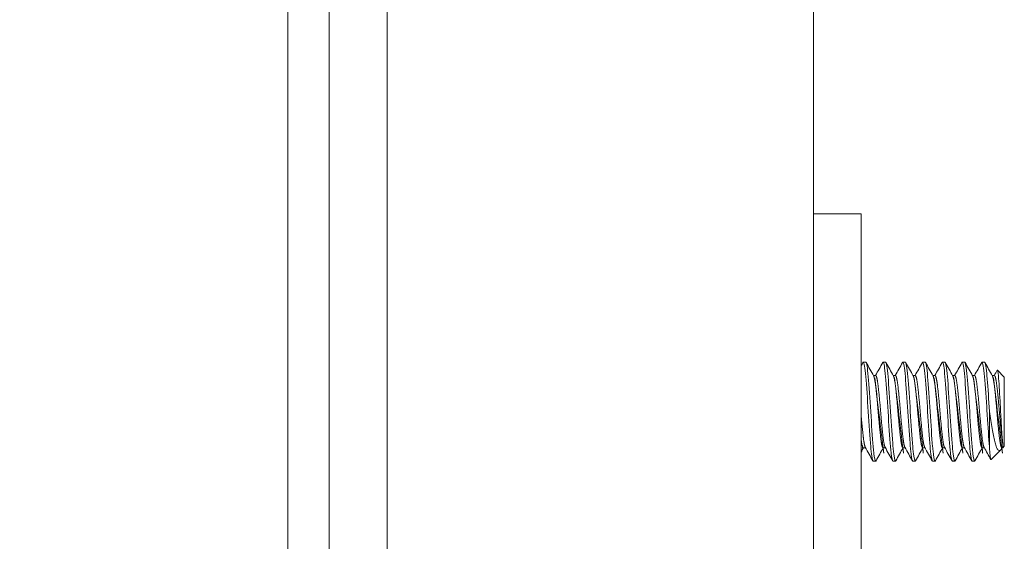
# Model space of a CAD drawing. Header units: inches. Extents: x 23 to 461, y 9 to 290.
# Tile 20 of 57: x 253.18 to 255.66, y 137.73 to 139.04. Entities that reach past the tile are written whole.
import ezdxf

# ---------------------------------------------------------------- set-up
doc = ezdxf.new("R2010")
doc.units = ezdxf.units.IN
doc.header["$LTSCALE"] = 28
doc.header["$MEASUREMENT"] = 0
doc.layers.get('0').update_dxf_attribs({"lineweight": 0})
for name, color, linetype, lineweight in [('Dimension (ANSI)', 7, 'Continuous', 5), ('Hatch (ANSI)', 7, 'Continuous', 5), ('Visible (ANSI)', 7, 'Continuous', 5)]:
    doc.layers.add(name, color=color, linetype=linetype, lineweight=lineweight)
doc.styles.add('ROMANS', font='tahoma.ttf')
doc.dimstyles.new('Default (ANSI)', dxfattribs={"dimscale": 28, "dimtxt": 0.0700000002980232, "dimasz": 0.0700000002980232, "dimexe": 0.125, "dimexo": 0.0625, "dimgap": 0.031496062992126, "dimtad": 0, "dimtih": 1, "dimtoh": 1, "dimrnd": 1e-08, "dimzin": 0, "dimdsep": 46, "dimtxsty": 'ROMANS', "dimblk": 'Filled-1', "dimcen": 0.09, "dimdle": 0.3937007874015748, "dimclrd": 256, "dimclre": 256, "dimclrt": 256, "dimadec": 0, "dimazin": 0, "dimtfac": 0.9285714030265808, "dimtofl": 0, "dimtmove": 0, "dimatfit": 3, "dimfxl": 1, "dimtolj": 1, "dimtzin": 0, "dimlwd": -1, "dimlwe": -1, "dimarcsym": 0})

# ---------------------------------------------------------------- blocks, each defined once
blk = doc.blocks.new('Filled-1')
at = {"color": 0}
for p, q in [((0, 0), (-0.9999999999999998, 0.1785714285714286)), ((-0.9999999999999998, 0.1785714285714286), (-0.9999999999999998, -0.1785714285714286)), ((-0.9999999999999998, 0), (0, 0)), ((-0.9999999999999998, -0.1785714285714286), (0, 0))]:
    blk.add_line(p, q, dxfattribs=at)
at = {"color": 0, "flags": 128}
blk.add_lwpolyline([(-0.9999999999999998, -0.1785714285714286), (0, 0), (-0.9999999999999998, 0.1785714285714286), (-0.9999999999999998, -0.1785714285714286)], dxfattribs=at)
at = {"color": 0}
blk.add_solid([(-0.9999999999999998, -0.1785714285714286), (0, 0), (-0.9999999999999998, 0.1785714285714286), (-0.9999999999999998, -0.1785714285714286)], dxfattribs=at)
blk = doc.blocks.new('*D17')
at = {"layer": 'Defpoints', "color": 0, "transparency": 16777216}
for p in [(240.5276560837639, 213.8043099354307), (254.3859238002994, 213.8043099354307), (254.3859238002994, 134.4293099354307)]:
    blk.add_point(p, dxfattribs=at)
at = {"layer": 'Dimension (ANSI)', "transparency": 16777216}
for p, q in [((252.6359238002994, 213.8043099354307), (237.0276560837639, 213.8043099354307)), ((240.5276560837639, 211.8443099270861), (240.5276560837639, 179.3302689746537)), ((240.5276560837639, 136.3893099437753), (240.5276560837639, 168.9033508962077)), ((252.6359238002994, 134.4293099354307), (237.0276560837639, 134.4293099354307))]:
    blk.add_line(p, q, dxfattribs=at)
at = {"layer": 'Dimension (ANSI)', "transparency": 16777216, "xscale": 1.96000000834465, "yscale": 1.96000000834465, "zscale": 1.96000000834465}
for p, rotation in [((240.5276560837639, 213.8043099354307), 90), ((240.5276560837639, 134.4293099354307), 270)]:
    blk.add_blockref('Filled-1', p, dxfattribs=dict(at, rotation=rotation))
at = {"layer": 'Dimension (ANSI)', "transparency": 16777216, "insert": (240.5276560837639, 174.1168099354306), "char_height": 1.96000000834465, "attachment_point": 5, "style": 'ROMANS'}
blk.add_mtext('\\A1;\\fTahoma|b0|i0;\\H1.9600;(79.38)\\P\\fTahoma|b0|i0;\\H1.9600;TUB\\P\\fTahoma|b0|i0;\\H1.9600;OPENING', dxfattribs=at)

msp = doc.modelspace()

# ---------------------------------------------------------------- hatches: boundary and pattern name
at = {"layer": 'Hatch (ANSI)'}
h = msp.add_hatch(dxfattribs=at)
h.set_pattern_fill('ANSI31', color=256, scale=28, angle=75.00017538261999, style=0)
h.set_pattern_definition([(120.00017538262, (0, 0), (-3.031083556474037, -1.750009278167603), [])])
edge = h.paths.add_edge_path()
edge.add_ellipse((254.2070488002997, 214.4503099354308), major_axis=(-0.2500000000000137, 3e-15), ratio=1, start_angle=289.2330825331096, end_angle=359.9999999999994)
edge.add_line((253.9570488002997, 214.4503099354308), (253.9570488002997, 213.9299440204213))
edge.add_line((253.9570488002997, 213.9299440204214), (253.9570488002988, 134.2941940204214))
edge.add_line((253.9570488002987, 134.2941940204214), (253.9570488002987, 133.7833099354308))
edge.add_ellipse((254.2070488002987, 133.7833099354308), major_axis=(-0.0705989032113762, -0.2398245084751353), ratio=1, start_angle=286.4032345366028, end_angle=360.0000000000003)
edge.add_ellipse((254.2070488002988, 133.7833099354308), major_axis=(3.800000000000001e-15, -0.2499999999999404), ratio=1, start_angle=343.5967654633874, end_angle=359.9999999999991)
edge.add_line((254.2070488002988, 133.5333099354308), (254.7280488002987, 133.5333099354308))
edge.add_line((254.7280488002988, 133.5333099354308), (254.7280488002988, 133.4293099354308))
edge.add_line((254.7280488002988, 133.4293099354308), (254.2070488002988, 133.4293099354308))
edge.add_ellipse((254.2070488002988, 133.7833099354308), major_axis=(-0.3540000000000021, -6.999999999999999e-15), ratio=1, start_angle=0, end_angle=89.9999999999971, ccw=False)
edge.add_line((253.8530488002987, 133.7833099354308), (253.8530488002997, 214.4503099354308))
edge.add_ellipse((254.2070488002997, 214.4503099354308), major_axis=(8.7e-15, 0.3540000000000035), ratio=1, start_angle=0, end_angle=90.00000000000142, ccw=False)
edge.add_line((254.2070488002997, 214.8043099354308), (254.7280488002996, 214.8043099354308))
edge.add_line((254.7280488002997, 214.8043099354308), (254.7280488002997, 214.7003099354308))
edge.add_line((254.7280488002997, 214.7003099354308), (254.2070488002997, 214.7003099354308))
edge.add_ellipse((254.2070488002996, 214.450309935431), major_axis=(-0.0823529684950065, 0.2360465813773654), ratio=1, start_angle=340.7669174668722, end_angle=359.9999999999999)
h = msp.add_hatch(dxfattribs=at)
h.set_pattern_fill('ANSI31', color=256, scale=28, angle=-14.99997778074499, style=0)
h.set_pattern_definition([(30.000022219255, (0, 0), (-1.750001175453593, 3.031088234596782), [])])
edge = h.paths.add_edge_path()
edge.add_ellipse((253.9241214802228, 214.2580690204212), major_axis=(0.1795939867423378, -0.4374999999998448), ratio=1, start_angle=2.65e-14, end_angle=14.67368222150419)
edge.add_ellipse((253.9241214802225, 214.2580690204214), major_axis=(0.2845610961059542, -0.3777369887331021), ratio=1, start_angle=-1.018e-13, end_angle=12.62550180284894)
edge.add_ellipse((253.9241214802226, 214.2580690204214), major_axis=(0.3602451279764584, -0.3064044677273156), ratio=1, start_angle=-1.018e-13, end_angle=105.2881437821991)
edge.add_ellipse((253.9241214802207, 214.258069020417), major_axis=(0.2005743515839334, 0.4282874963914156), ratio=1, start_angle=4.071e-13, end_angle=2.776319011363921)
edge.add_ellipse((254.0711647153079, 214.5861940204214), major_axis=(0.0325507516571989, 0.1093749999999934), ratio=1, start_angle=0, end_angle=106.5733669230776)
edge.add_line((253.9570488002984, 214.5861940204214), (253.9570488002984, 214.4503099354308))
edge.add_line((253.9570488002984, 214.4503099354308), (253.9570488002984, 213.9299440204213))
edge.add_ellipse((254.0711647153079, 213.9299440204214), major_axis=(-0.1141159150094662, -2.1e-15), ratio=1, start_angle=1.7302e-12, end_angle=106.5733669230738)
edge = h.paths.add_edge_path()
edge.add_ellipse((253.9241214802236, 133.9660690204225), major_axis=(0.1795939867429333, -0.4375000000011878), ratio=1, start_angle=7.940000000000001e-14, end_angle=4.3592039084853)
edge.add_ellipse((253.9241214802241, 133.9660690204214), major_axis=(0.2123284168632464, -0.4225835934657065), ratio=1, start_angle=0, end_angle=104.4866466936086)
edge.add_ellipse((253.9241214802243, 133.9660690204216), major_axis=(0.3560330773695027, 0.3112887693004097), ratio=1, start_angle=0, end_angle=12.62713744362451)
edge.add_ellipse((253.924121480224, 133.9660690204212), major_axis=(0.2793724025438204, 0.3815905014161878), ratio=1, start_angle=2.542e-13, end_angle=13.89065877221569)
edge.add_ellipse((254.0711647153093, 134.2941940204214), major_axis=(0.03255075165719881, 0.109374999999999), ratio=1, start_angle=1.229e-12, end_angle=106.573366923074)
edge.add_line((253.9570488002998, 134.2941940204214), (253.9570488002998, 133.7833099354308))
edge.add_line((253.9570488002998, 133.7833099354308), (253.9570488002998, 133.6379440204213))
edge.add_ellipse((254.0711647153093, 133.6379440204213), major_axis=(-0.1141159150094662, -2.1e-15), ratio=1, start_angle=1.7475e-12, end_angle=106.5733669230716)

# ---------------------------------------------------------------- linework, layer by layer
at = {"layer": 'Visible (ANSI)'}
for p, q in [((253.8530488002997, 214.4503099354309), (253.8530488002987, 133.7833099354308)), ((253.9570488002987, 133.7833099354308), (253.9570488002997, 214.4503099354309)), ((255.1812988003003, 213.8043099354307), (255.1812988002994, 134.4293099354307)), ((254.1037154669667, 136.6583099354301), (254.1037154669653, 213.758069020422)), ((255.3012988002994, 138.5543099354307), (255.1812988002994, 138.5543099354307)), ((255.3012988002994, 138.5543099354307), (255.3012988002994, 138.4918099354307)), ((255.3012988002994, 138.4918099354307), (255.3012988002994, 136.6168099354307)), ((255.3131662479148, 138.1793099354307), (255.3069162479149, 138.1793099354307)), ((255.3631662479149, 138.1793099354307), (255.3569162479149, 138.1793099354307)), ((255.4131662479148, 138.1793099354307), (255.4069162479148, 138.1793099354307)), ((255.4631662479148, 138.1793099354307), (255.4569162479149, 138.1793099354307)), ((255.5131662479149, 138.1793099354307), (255.5069162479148, 138.1793099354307)), ((255.5631662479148, 138.1793099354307), (255.5569162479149, 138.1793099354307)), ((255.6131662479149, 138.1793099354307), (255.6069162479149, 138.1793099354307)), ((255.6631662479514, 138.1418099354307), (255.6457716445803, 138.1592045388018)), ((255.3325052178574, 138.1454840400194), (255.3381662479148, 138.1454840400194)), ((255.3825052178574, 138.1454840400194), (255.3881662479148, 138.1454840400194)), ((255.4325052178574, 138.1454840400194), (255.4381662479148, 138.1454840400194)), ((255.4825052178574, 138.1454840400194), (255.4881662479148, 138.1454840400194)), ((255.5325052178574, 138.1454840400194), (255.5381662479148, 138.1454840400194)), ((255.5825052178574, 138.1454840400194), (255.5881662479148, 138.1454840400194)), ((255.6325052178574, 138.1454840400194), (255.6381662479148, 138.1454840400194)), ((255.6631662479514, 137.9668099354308), (255.6631662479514, 138.1418099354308)), ((255.6256662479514, 138.0543099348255), (255.6256662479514, 137.9659215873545)), ((255.3069162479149, 137.9631358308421), (255.3125772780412, 137.9631358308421)), ((255.3569162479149, 137.9631358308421), (255.3625772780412, 137.9631358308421)), ((255.4069162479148, 137.9631358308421), (255.4125772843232, 137.9631358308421)), ((255.4569162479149, 137.9631358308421), (255.4625772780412, 137.9631358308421)), ((255.5069162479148, 137.9631358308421), (255.5125772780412, 137.9631358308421)), ((255.5569162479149, 137.9631358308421), (255.5625772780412, 137.9631358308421)), ((255.6069162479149, 137.9631358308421), (255.6125772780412, 137.9631358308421)), ((255.6537125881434, 137.9573562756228), (255.6296873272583, 137.9333310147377)), ((255.6575053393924, 137.9631357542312), (255.6563290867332, 137.9610385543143)), ((255.6569162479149, 137.9631358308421), (255.6594921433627, 137.9631358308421)), ((255.6594921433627, 137.9631358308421), (255.6594921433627, 137.9726128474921)), ((255.6631662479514, 137.9668099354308), (255.6594921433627, 137.9631358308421)), ((255.3381662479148, 137.9293099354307), (255.3319162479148, 137.9293099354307)), ((255.3881662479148, 137.9293099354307), (255.3819162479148, 137.9293099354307)), ((255.4381662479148, 137.9293099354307), (255.4319162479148, 137.9293099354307)), ((255.4881662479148, 137.9293099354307), (255.4819162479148, 137.9293099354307)), ((255.5381662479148, 137.9293099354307), (255.5319162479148, 137.9293099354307)), ((255.5881662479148, 137.9293099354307), (255.5819162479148, 137.9293099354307))]:
    msp.add_line(p, q, dxfattribs=at)
for points in [[(255.3012988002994, 138.1700077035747), (255.3028822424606, 138.1728433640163), (255.3044650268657, 138.1756793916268), (255.3060472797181, 138.1785157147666)], [(255.3069162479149, 138.1793099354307), (255.3066354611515, 138.1793099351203), (255.3063444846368, 138.1790165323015), (255.3060463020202, 138.1784443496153)], [(255.3140352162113, 138.178515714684), (255.3203865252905, 138.1671304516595), (255.3267452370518, 138.1557493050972), (255.3331247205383, 138.1443798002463)], [(255.3375772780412, 138.1454840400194), (255.3437488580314, 138.156486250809), (255.3499015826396, 138.1674990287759), (255.3560472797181, 138.1785157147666)], [(255.3569162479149, 138.1793099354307), (255.3566354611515, 138.1793099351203), (255.3563444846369, 138.1790165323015), (255.3560463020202, 138.1784443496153)], [(255.3640352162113, 138.178515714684), (255.3703865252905, 138.1671304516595), (255.3767452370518, 138.1557493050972), (255.3831247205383, 138.1443798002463)], [(255.3875772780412, 138.1454840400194), (255.3937488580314, 138.156486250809), (255.3999015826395, 138.1674990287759), (255.4060472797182, 138.1785157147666)], [(255.4069162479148, 138.1793099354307), (255.4066354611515, 138.1793099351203), (255.4063444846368, 138.1790165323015), (255.4060463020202, 138.1784443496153)], [(255.4140352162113, 138.178515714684), (255.4203865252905, 138.1671304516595), (255.4267452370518, 138.1557493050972), (255.4331247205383, 138.1443798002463)], [(255.4375772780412, 138.1454840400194), (255.4437488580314, 138.156486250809), (255.4499015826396, 138.1674990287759), (255.4560472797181, 138.1785157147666)], [(255.4569162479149, 138.1793099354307), (255.4566354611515, 138.1793099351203), (255.4563444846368, 138.1790165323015), (255.4560463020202, 138.1784443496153)], [(255.4640352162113, 138.178515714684), (255.4703865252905, 138.1671304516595), (255.4767452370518, 138.1557493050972), (255.4831247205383, 138.1443798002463)], [(255.4875772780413, 138.1454840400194), (255.4937488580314, 138.156486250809), (255.4999015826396, 138.1674990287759), (255.5060472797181, 138.1785157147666)], [(255.5069162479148, 138.1793099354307), (255.5066354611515, 138.1793099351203), (255.5063444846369, 138.1790165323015), (255.5060463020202, 138.1784443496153)], [(255.5140352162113, 138.178515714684), (255.5203865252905, 138.1671304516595), (255.5267452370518, 138.1557493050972), (255.5331247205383, 138.1443798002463)], [(255.5375772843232, 138.1454840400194), (255.543748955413, 138.1564861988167), (255.5499015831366, 138.1674990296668), (255.5560472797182, 138.1785157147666)], [(255.5569162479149, 138.1793099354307), (255.5566354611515, 138.1793099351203), (255.5563444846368, 138.1790165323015), (255.5560463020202, 138.1784443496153)], [(255.5640352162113, 138.178515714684), (255.5703865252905, 138.1671304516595), (255.5767452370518, 138.1557493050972), (255.5831247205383, 138.1443798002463)], [(255.5875772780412, 138.1454840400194), (255.5937488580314, 138.156486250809), (255.5999015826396, 138.1674990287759), (255.6060472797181, 138.1785157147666)], [(255.6069162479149, 138.1793099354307), (255.6066354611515, 138.1793099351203), (255.6063444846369, 138.1790165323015), (255.6060463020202, 138.1784443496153)], [(255.6140352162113, 138.178515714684), (255.6203865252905, 138.1671304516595), (255.6267452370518, 138.1557493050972), (255.6331247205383, 138.1443798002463)], [(255.6375772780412, 138.1454840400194), (255.6400893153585, 138.1499623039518), (255.6425980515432, 138.154442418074), (255.6451046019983, 138.1589237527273)], [(255.6451045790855, 138.1589242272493), (255.6453590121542, 138.1593787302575), (255.6455827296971, 138.1593934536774), (255.6457716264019, 138.1592045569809)], [(255.3075052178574, 137.9631358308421), (255.3054343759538, 137.9594440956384), (255.3033657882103, 137.9557510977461), (255.3012988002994, 137.9520572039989)], [(255.3310472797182, 137.9301041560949), (255.324695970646, 137.9414894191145), (255.3183372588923, 137.9528705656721), (255.3119577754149, 137.9642400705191)], [(255.3575052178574, 137.9631358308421), (255.3513336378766, 137.9521336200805), (255.3451809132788, 137.941120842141), (255.3390352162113, 137.9301041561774)], [(255.3810472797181, 137.9301041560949), (255.3746959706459, 137.9414894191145), (255.3683372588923, 137.9528705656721), (255.3619577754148, 137.9642400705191)], [(255.4075052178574, 137.9631358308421), (255.4013336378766, 137.9521336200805), (255.3951809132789, 137.941120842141), (255.3890352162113, 137.9301041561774)], [(255.4310472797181, 137.9301041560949), (255.424695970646, 137.9414894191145), (255.4183372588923, 137.9528705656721), (255.4119577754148, 137.9642400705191)], [(255.4575052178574, 137.9631358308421), (255.4513336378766, 137.9521336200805), (255.4451809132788, 137.941120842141), (255.4390352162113, 137.9301041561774)], [(255.4810472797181, 137.9301041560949), (255.4746959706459, 137.9414894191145), (255.4683372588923, 137.9528705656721), (255.4619577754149, 137.9642400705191)], [(255.5075052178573, 137.9631358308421), (255.5013336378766, 137.9521336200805), (255.4951809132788, 137.941120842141), (255.4890352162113, 137.9301041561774)], [(255.5310472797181, 137.9301041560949), (255.5246959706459, 137.9414894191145), (255.5183372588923, 137.9528705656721), (255.5119577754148, 137.9642400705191)], [(255.5575052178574, 137.9631358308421), (255.5513336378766, 137.9521336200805), (255.5451809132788, 137.941120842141), (255.5390352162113, 137.9301041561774)], [(255.5810472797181, 137.9301041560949), (255.574695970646, 137.9414894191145), (255.5683372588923, 137.9528705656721), (255.5619577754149, 137.9642400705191)], [(255.6075052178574, 137.9631358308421), (255.6013336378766, 137.9521336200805), (255.5951809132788, 137.941120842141), (255.5890352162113, 137.9301041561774)], [(255.6291117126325, 137.9335731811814), (255.6234038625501, 137.9438011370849), (255.6176892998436, 137.9540253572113), (255.6119577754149, 137.9642400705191)], [(255.656329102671, 137.9610312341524), (255.655430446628, 137.9594287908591), (255.6545592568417, 137.9582029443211), (255.6537125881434, 137.9573562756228)], [(255.3390360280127, 137.9301904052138), (255.3387379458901, 137.9296091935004), (255.3384470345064, 137.9293099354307), (255.3381662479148, 137.9293099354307)], [(255.3890360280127, 137.9301904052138), (255.3887379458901, 137.9296091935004), (255.3884470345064, 137.9293099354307), (255.3881662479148, 137.9293099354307)], [(255.4390360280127, 137.9301904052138), (255.4387379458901, 137.9296091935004), (255.4384470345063, 137.9293099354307), (255.4381662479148, 137.9293099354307)], [(255.4890360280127, 137.9301904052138), (255.4887379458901, 137.9296091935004), (255.4884470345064, 137.9293099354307), (255.4881662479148, 137.9293099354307)], [(255.5390360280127, 137.9301904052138), (255.5387379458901, 137.9296091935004), (255.5384470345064, 137.9293099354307), (255.5381662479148, 137.9293099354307)], [(255.5890360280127, 137.9301904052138), (255.5887379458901, 137.9296091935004), (255.5884470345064, 137.9293099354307), (255.5881662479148, 137.9293099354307)]]:
    msp.add_open_spline(points, degree=3, dxfattribs=at)
for points, knots in [([(255.3319162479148, 137.9293099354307), (255.3301603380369, 137.929309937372), (255.328005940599, 137.9407839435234), (255.3261827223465, 137.9601559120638), (255.3260074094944, 137.9620186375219), (255.3258350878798, 137.963943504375), (255.3256662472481, 137.9659215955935), (255.3237414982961, 137.9884714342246), (255.3213409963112, 138.0224196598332), (255.3194162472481, 138.0543099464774), (255.3174914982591, 138.0862002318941), (255.3150909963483, 138.120148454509), (255.3131662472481, 138.1426982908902), (255.3112414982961, 138.1652481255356), (255.3088409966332, 138.1793099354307), (255.3069162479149, 138.1793099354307)], [0.5499999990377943, 0.5499999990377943, 0.5499999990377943, 0.5499999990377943, 0.5576023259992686, 0.5576023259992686, 0.5576023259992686, 0.5583333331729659, 0.5583333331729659, 0.5583333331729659, 0.5666666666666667, 0.5666666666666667, 0.5666666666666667, 0.5749999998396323, 0.5749999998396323, 0.5749999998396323, 0.5833333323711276, 0.5833333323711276, 0.5833333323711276, 0.5833333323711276]), ([(255.3381662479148, 137.9293099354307), (255.3364103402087, 137.9293099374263), (255.3342559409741, 137.9407839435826), (255.3324327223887, 137.9601559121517), (255.3322574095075, 137.9620186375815), (255.3320850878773, 137.9639435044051), (255.3319162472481, 137.9659215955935), (255.3299914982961, 137.9884714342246), (255.3275909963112, 138.0224196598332), (255.3256662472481, 138.0543099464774), (255.3237414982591, 138.0862002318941), (255.3213409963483, 138.120148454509), (255.3194162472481, 138.1426982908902), (255.3174914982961, 138.1652481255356), (255.3150909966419, 138.1793099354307), (255.3131662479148, 138.1793099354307)], [0.4833333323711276, 0.4833333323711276, 0.4833333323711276, 0.4833333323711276, 0.4909356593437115, 0.4909356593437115, 0.4909356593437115, 0.4916666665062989, 0.4916666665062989, 0.4916666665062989, 0.5, 0.5, 0.5, 0.5083333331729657, 0.5083333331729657, 0.5083333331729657, 0.516666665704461, 0.516666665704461, 0.516666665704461, 0.516666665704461]), ([(255.3819162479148, 137.9293099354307), (255.380160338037, 137.929309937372), (255.378005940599, 137.9407839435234), (255.3761827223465, 137.9601559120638), (255.3760074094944, 137.9620186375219), (255.3758350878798, 137.963943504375), (255.3756662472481, 137.9659215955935), (255.3737414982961, 137.9884714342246), (255.3713409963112, 138.0224196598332), (255.3694162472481, 138.0543099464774), (255.3674914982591, 138.0862002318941), (255.3650909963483, 138.120148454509), (255.3631662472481, 138.1426982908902), (255.3612414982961, 138.1652481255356), (255.3588409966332, 138.1793099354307), (255.3569162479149, 138.1793099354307)], [0.4833333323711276, 0.4833333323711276, 0.4833333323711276, 0.4833333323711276, 0.4909356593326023, 0.4909356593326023, 0.4909356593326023, 0.4916666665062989, 0.4916666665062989, 0.4916666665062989, 0.5, 0.5, 0.5, 0.5083333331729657, 0.5083333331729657, 0.5083333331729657, 0.516666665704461, 0.516666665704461, 0.516666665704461, 0.516666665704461]), ([(255.3881662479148, 137.9293099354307), (255.3864103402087, 137.9293099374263), (255.3842559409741, 137.9407839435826), (255.3824327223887, 137.9601559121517), (255.3822574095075, 137.9620186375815), (255.3820850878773, 137.9639435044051), (255.3819162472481, 137.9659215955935), (255.3799914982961, 137.9884714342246), (255.3775909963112, 138.0224196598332), (255.3756662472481, 138.0543099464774), (255.3737414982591, 138.0862002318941), (255.3713409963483, 138.120148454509), (255.3694162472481, 138.1426982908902), (255.3674914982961, 138.1652481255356), (255.3650909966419, 138.1793099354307), (255.3631662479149, 138.1793099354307)], [0.4166666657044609, 0.4166666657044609, 0.4166666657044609, 0.4166666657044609, 0.4242689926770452, 0.4242689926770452, 0.4242689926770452, 0.4249999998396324, 0.4249999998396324, 0.4249999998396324, 0.4333333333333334, 0.4333333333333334, 0.4333333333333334, 0.4416666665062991, 0.4416666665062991, 0.4416666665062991, 0.4499999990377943, 0.4499999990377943, 0.4499999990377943, 0.4499999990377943]), ([(255.4319162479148, 137.9293099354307), (255.430160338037, 137.929309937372), (255.428005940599, 137.9407839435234), (255.4261827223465, 137.9601559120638), (255.4260074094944, 137.9620186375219), (255.4258350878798, 137.963943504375), (255.4256662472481, 137.9659215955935), (255.4237414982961, 137.9884714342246), (255.4213409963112, 138.0224196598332), (255.4194162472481, 138.0543099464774), (255.4174914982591, 138.0862002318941), (255.4150909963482, 138.120148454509), (255.4131662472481, 138.1426982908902), (255.4112414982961, 138.1652481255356), (255.4088409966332, 138.1793099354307), (255.4069162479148, 138.1793099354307)], [0.4166666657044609, 0.4166666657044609, 0.4166666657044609, 0.4166666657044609, 0.4242689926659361, 0.4242689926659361, 0.4242689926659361, 0.4249999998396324, 0.4249999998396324, 0.4249999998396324, 0.4333333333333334, 0.4333333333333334, 0.4333333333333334, 0.4416666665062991, 0.4416666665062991, 0.4416666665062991, 0.4499999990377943, 0.4499999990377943, 0.4499999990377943, 0.4499999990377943]), ([(255.4381662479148, 137.9293099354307), (255.4364103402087, 137.9293099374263), (255.4342559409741, 137.9407839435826), (255.4324327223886, 137.9601559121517), (255.4322574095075, 137.9620186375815), (255.4320850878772, 137.9639435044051), (255.4319162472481, 137.9659215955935), (255.4299914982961, 137.9884714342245), (255.4275909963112, 138.0224196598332), (255.4256662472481, 138.0543099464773), (255.4237414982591, 138.0862002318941), (255.4213409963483, 138.120148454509), (255.4194162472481, 138.1426982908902), (255.4174914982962, 138.1652481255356), (255.4150909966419, 138.1793099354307), (255.4131662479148, 138.1793099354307)], [0.3499999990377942, 0.3499999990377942, 0.3499999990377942, 0.3499999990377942, 0.3576023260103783, 0.3576023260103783, 0.3576023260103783, 0.3583333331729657, 0.3583333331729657, 0.3583333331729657, 0.3666666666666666, 0.3666666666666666, 0.3666666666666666, 0.3749999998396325, 0.3749999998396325, 0.3749999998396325, 0.3833333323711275, 0.3833333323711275, 0.3833333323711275, 0.3833333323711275]), ([(255.4819162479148, 137.9293099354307), (255.4801603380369, 137.929309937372), (255.478005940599, 137.9407839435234), (255.4761827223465, 137.9601559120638), (255.4760074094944, 137.9620186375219), (255.4758350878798, 137.963943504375), (255.4756662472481, 137.9659215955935), (255.4737414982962, 137.9884714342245), (255.4713409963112, 138.0224196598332), (255.4694162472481, 138.0543099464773), (255.4674914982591, 138.0862002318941), (255.4650909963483, 138.120148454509), (255.4631662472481, 138.1426982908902), (255.4612414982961, 138.1652481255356), (255.4588409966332, 138.1793099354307), (255.4569162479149, 138.1793099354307)], [0.3499999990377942, 0.3499999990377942, 0.3499999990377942, 0.3499999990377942, 0.3576023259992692, 0.3576023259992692, 0.3576023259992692, 0.3583333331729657, 0.3583333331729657, 0.3583333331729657, 0.3666666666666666, 0.3666666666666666, 0.3666666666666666, 0.3749999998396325, 0.3749999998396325, 0.3749999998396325, 0.3833333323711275, 0.3833333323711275, 0.3833333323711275, 0.3833333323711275]), ([(255.4881662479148, 137.9293099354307), (255.4864103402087, 137.9293099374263), (255.4842559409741, 137.9407839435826), (255.4824327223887, 137.9601559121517), (255.4822574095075, 137.9620186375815), (255.4820850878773, 137.9639435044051), (255.4819162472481, 137.9659215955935), (255.4799914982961, 137.9884714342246), (255.4775909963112, 138.0224196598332), (255.4756662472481, 138.0543099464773), (255.4737414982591, 138.0862002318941), (255.4713409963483, 138.120148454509), (255.4694162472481, 138.1426982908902), (255.4674914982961, 138.1652481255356), (255.4650909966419, 138.1793099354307), (255.4631662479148, 138.1793099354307)], [0.2833333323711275, 0.2833333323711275, 0.2833333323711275, 0.2833333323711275, 0.2909356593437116, 0.2909356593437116, 0.2909356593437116, 0.291666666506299, 0.291666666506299, 0.291666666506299, 0.3, 0.3, 0.3, 0.3083333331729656, 0.3083333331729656, 0.3083333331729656, 0.3166666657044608, 0.3166666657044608, 0.3166666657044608, 0.3166666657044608]), ([(255.5319162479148, 137.9293099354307), (255.530160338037, 137.929309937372), (255.5280059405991, 137.9407839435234), (255.5261827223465, 137.9601559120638), (255.5260074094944, 137.9620186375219), (255.5258350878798, 137.963943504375), (255.5256662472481, 137.9659215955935), (255.5237414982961, 137.9884714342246), (255.5213409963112, 138.0224196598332), (255.5194162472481, 138.0543099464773), (255.5174914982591, 138.0862002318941), (255.5150909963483, 138.120148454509), (255.5131662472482, 138.1426982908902), (255.5112414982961, 138.1652481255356), (255.5088409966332, 138.1793099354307), (255.5069162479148, 138.1793099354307)], [0.2833333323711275, 0.2833333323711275, 0.2833333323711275, 0.2833333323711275, 0.2909356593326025, 0.2909356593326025, 0.2909356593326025, 0.291666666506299, 0.291666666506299, 0.291666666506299, 0.3, 0.3, 0.3, 0.3083333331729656, 0.3083333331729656, 0.3083333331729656, 0.3166666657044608, 0.3166666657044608, 0.3166666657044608, 0.3166666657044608]), ([(255.5381662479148, 137.9293099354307), (255.5364103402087, 137.9293099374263), (255.5342559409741, 137.9407839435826), (255.5324327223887, 137.9601559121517), (255.5322574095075, 137.9620186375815), (255.5320850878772, 137.9639435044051), (255.5319162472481, 137.9659215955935), (255.5299914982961, 137.9884714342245), (255.5275909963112, 138.0224196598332), (255.5256662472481, 138.0543099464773), (255.5237414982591, 138.0862002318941), (255.5213409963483, 138.120148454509), (255.5194162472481, 138.1426982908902), (255.5174914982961, 138.1652481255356), (255.5150909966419, 138.1793099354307), (255.5131662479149, 138.1793099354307)], [0.2166666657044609, 0.2166666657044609, 0.2166666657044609, 0.2166666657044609, 0.224268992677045, 0.224268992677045, 0.224268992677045, 0.2249999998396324, 0.2249999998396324, 0.2249999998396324, 0.2333333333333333, 0.2333333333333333, 0.2333333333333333, 0.2416666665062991, 0.2416666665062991, 0.2416666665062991, 0.2499999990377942, 0.2499999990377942, 0.2499999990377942, 0.2499999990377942]), ([(255.5819162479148, 137.9293099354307), (255.580160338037, 137.929309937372), (255.578005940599, 137.9407839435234), (255.5761827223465, 137.9601559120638), (255.5760074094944, 137.9620186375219), (255.5758350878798, 137.963943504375), (255.5756662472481, 137.9659215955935), (255.5737414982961, 137.9884714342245), (255.5713409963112, 138.0224196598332), (255.5694162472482, 138.0543099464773), (255.5674914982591, 138.0862002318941), (255.5650909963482, 138.120148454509), (255.5631662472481, 138.1426982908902), (255.5612414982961, 138.1652481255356), (255.5588409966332, 138.1793099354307), (255.5569162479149, 138.1793099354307)], [0.2166666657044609, 0.2166666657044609, 0.2166666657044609, 0.2166666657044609, 0.2242689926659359, 0.2242689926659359, 0.2242689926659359, 0.2249999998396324, 0.2249999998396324, 0.2249999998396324, 0.2333333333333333, 0.2333333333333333, 0.2333333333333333, 0.2416666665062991, 0.2416666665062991, 0.2416666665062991, 0.2499999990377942, 0.2499999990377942, 0.2499999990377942, 0.2499999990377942]), ([(255.5881662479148, 137.9293099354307), (255.5864103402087, 137.9293099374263), (255.5842559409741, 137.9407839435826), (255.5824327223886, 137.9601559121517), (255.5822574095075, 137.9620186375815), (255.5820850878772, 137.9639435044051), (255.5819162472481, 137.9659215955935), (255.5799914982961, 137.9884714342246), (255.5775909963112, 138.0224196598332), (255.5756662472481, 138.0543099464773), (255.5737414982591, 138.0862002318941), (255.5713409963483, 138.120148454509), (255.5694162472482, 138.1426982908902), (255.5674914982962, 138.1652481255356), (255.5650909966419, 138.1793099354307), (255.5631662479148, 138.1793099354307)], [0.1499999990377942, 0.1499999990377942, 0.1499999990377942, 0.1499999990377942, 0.157602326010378, 0.157602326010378, 0.157602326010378, 0.1583333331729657, 0.1583333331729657, 0.1583333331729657, 0.1666666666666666, 0.1666666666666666, 0.1666666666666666, 0.1749999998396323, 0.1749999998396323, 0.1749999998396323, 0.1833333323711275, 0.1833333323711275, 0.1833333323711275, 0.1833333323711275]), ([(255.6256662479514, 137.9659215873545), (255.6239103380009, 137.986493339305), (255.6217559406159, 138.0164863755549), (255.6199327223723, 138.0458708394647), (255.6197574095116, 138.0486963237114), (255.6195850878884, 138.0515125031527), (255.6194162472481, 138.0543099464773), (255.6174914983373, 138.0862002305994), (255.6150909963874, 138.1201484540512), (255.6131662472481, 138.1426982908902), (255.6112414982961, 138.1652481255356), (255.6088409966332, 138.1793099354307), (255.6069162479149, 138.1793099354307)], [0.1583333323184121, 0.1583333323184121, 0.1583333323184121, 0.1583333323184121, 0.1659356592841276, 0.1659356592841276, 0.1659356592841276, 0.1666666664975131, 0.1666666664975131, 0.1666666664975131, 0.1749999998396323, 0.1749999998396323, 0.1749999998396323, 0.1833333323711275, 0.1833333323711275, 0.1833333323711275, 0.1833333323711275]), ([(255.6256662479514, 138.0543099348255), (255.6239103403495, 138.0834027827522), (255.6217559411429, 138.1143453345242), (255.6199327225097, 138.1365292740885), (255.6197574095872, 138.1386623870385), (255.6195850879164, 138.1407201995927), (255.6194162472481, 138.1426982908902), (255.6174914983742, 138.1652481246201), (255.615090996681, 138.1793099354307), (255.6131662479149, 138.1793099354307)], [0.0999999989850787, 0.0999999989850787, 0.0999999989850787, 0.0999999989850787, 0.1076023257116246, 0.1076023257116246, 0.1076023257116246, 0.1083333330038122, 0.1083333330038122, 0.1083333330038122, 0.1166666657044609, 0.1166666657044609, 0.1166666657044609, 0.1166666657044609]), ([(255.6457716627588, 138.159204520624), (255.646287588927, 138.1586885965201), (255.6467376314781, 138.1565487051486), (255.6475387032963, 138.1516413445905), (255.6479852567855, 138.1479104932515), (255.6490476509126, 138.1367034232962), (255.649668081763, 138.127872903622), (255.6510237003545, 138.1059361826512), (255.6517169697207, 138.0939158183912), (255.6530473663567, 138.0694594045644), (255.6536871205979, 138.0563421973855), (255.6550326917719, 138.0310867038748), (255.6556898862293, 138.0198618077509), (255.6569956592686, 137.999720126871), (255.6575266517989, 137.9924939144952), (255.6584186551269, 137.9813790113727), (255.6589483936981, 137.9763242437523), (255.6594921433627, 137.9726128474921)], [-0.5054102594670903, -0.5054102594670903, -0.5054102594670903, -0.5054102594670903, -0.4594539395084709, -0.4594539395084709, -0.4039381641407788, -0.4039381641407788, -0.3267094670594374, -0.3267094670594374, -0.2541612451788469, -0.2541612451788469, -0.187227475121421, -0.187227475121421, -0.1293211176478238, -0.1293211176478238, -0.0723048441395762, -0.0723048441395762, 0, 0, 0, 0]), ([(255.6537125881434, 137.9573562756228), (255.6525365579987, 137.9561802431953), (255.6505286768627, 137.9548139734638), (255.6460230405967, 137.9585520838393), (255.6440992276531, 137.962010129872), (255.6410889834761, 137.9705002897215), (255.6400041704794, 137.9744649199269), (255.6367129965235, 137.9880251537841), (255.6344710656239, 137.9989886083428), (255.6299496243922, 138.0245820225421), (255.6277176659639, 138.0391613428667), (255.6256662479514, 138.0543099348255)], [-0.4811217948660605, -0.4811217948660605, -0.4811217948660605, -0.4811217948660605, -0.3702175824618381, -0.3702175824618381, -0.28399067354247, -0.28399067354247, -0.2279337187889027, -0.2279337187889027, -0.1175300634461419, -0.1175300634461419, 0, 0, 0, 0]), ([(255.6256662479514, 137.9659215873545), (255.6259818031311, 137.9603985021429), (255.6263058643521, 137.9555546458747), (255.6266385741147, 137.9513622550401), (255.6269712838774, 137.9471698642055), (255.6273164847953, 137.9436014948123), (255.6276607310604, 137.9408120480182), (255.6280049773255, 137.9380226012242), (255.6283469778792, 137.9360022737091), (255.6286866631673, 137.9347443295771), (255.6290263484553, 137.9334863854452), (255.6293655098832, 137.9330091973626), (255.6296873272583, 137.9333310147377)], [0, 0, 0, 0, 0.0006113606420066, 0.0006113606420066, 0.0006113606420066, 0.0012227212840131, 0.0012227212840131, 0.0012227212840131, 0.0018340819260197, 0.0018340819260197, 0.0018340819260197, 0.0024454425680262, 0.0024454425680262, 0.0024454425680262, 0.0024454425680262])]:
    msp.add_open_spline(points, degree=3, knots=knots, dxfattribs=at)
for points, weights, knots in [([(255.3569162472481, 137.9631358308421), (255.3537912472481, 137.9631358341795), (255.3506662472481, 137.9898401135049), (255.3475412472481, 138.0165443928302), (255.3444162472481, 138.0543099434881), (255.3412912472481, 138.0920754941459), (255.3381662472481, 138.1187797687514), (255.3357095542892, 138.1397731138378), (255.3331247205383, 138.1443798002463)], [1, 0.9238795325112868, 1, 0.9238795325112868, 1, 0.9238795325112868, 1, 0.9391682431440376, 0.975564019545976], [0.4833333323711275, 0.4833333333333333, 0.4833333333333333, 0.4916666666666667, 0.4916666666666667, 0.5, 0.5, 0.5083333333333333, 0.5083333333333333, 0.5149929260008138, 0.5149929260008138, 0.5149929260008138]), ([(255.3619577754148, 137.9642400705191), (255.3593729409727, 137.9688467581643), (255.3569162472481, 137.9898401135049), (255.3537912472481, 138.0165443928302), (255.3506662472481, 138.0543099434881), (255.3475412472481, 138.0920754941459), (255.3444162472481, 138.1187797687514), (255.3412912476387, 138.1454840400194), (255.3381662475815, 138.1454840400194)], [0.9755640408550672, 0.9391682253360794, 1, 0.9238795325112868, 1, 0.9238795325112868, 1, 0.923879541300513, 0.9999999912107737], [0.4850070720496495, 0.4850070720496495, 0.4850070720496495, 0.4916666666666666, 0.4916666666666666, 0.5, 0.5, 0.5083333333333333, 0.5083333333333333, 0.5166666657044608, 0.5166666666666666, 0.5166666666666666]), ([(255.4069162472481, 137.9631358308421), (255.4037912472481, 137.9631358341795), (255.4006662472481, 137.9898401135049), (255.3975412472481, 138.0165443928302), (255.3944162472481, 138.0543099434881), (255.3912912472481, 138.0920754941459), (255.3881662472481, 138.1187797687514), (255.3857095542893, 138.1397731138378), (255.3831247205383, 138.1443798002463)], [1, 0.9238795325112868, 1, 0.9238795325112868, 1, 0.9238795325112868, 1, 0.939168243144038, 0.9755640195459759], [0.416666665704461, 0.4166666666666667, 0.4166666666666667, 0.425, 0.425, 0.4333333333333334, 0.4333333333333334, 0.4416666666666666, 0.4416666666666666, 0.4483262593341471, 0.4483262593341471, 0.4483262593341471]), ([(255.4119577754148, 137.9642400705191), (255.4093729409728, 137.9688467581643), (255.4069162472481, 137.9898401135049), (255.4037912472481, 138.0165443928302), (255.4006662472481, 138.0543099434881), (255.3975412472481, 138.0920754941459), (255.3944162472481, 138.1187797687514), (255.3912912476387, 138.1454840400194), (255.3881662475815, 138.1454840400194)], [0.9755640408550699, 0.9391682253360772, 1, 0.9238795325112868, 1, 0.9238795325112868, 1, 0.9238795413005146, 0.999999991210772], [0.4183404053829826, 0.4183404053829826, 0.4183404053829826, 0.425, 0.425, 0.4333333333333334, 0.4333333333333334, 0.4416666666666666, 0.4416666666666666, 0.4499999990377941, 0.45, 0.45]), ([(255.4569162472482, 137.9631358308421), (255.4537912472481, 137.9631358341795), (255.4506662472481, 137.9898401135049), (255.4475412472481, 138.0165443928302), (255.4444162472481, 138.0543099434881), (255.4412912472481, 138.0920754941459), (255.4381662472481, 138.1187797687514), (255.4357095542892, 138.1397731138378), (255.4331247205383, 138.1443798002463)], [1, 0.9238795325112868, 1, 0.9238795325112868, 1, 0.9238795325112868, 1, 0.9391682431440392, 0.9755640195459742], [0.3499999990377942, 0.35, 0.35, 0.3583333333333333, 0.3583333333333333, 0.3666666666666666, 0.3666666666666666, 0.375, 0.375, 0.3816595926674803, 0.3816595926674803, 0.3816595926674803]), ([(255.4619577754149, 137.9642400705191), (255.4593729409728, 137.9688467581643), (255.4569162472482, 137.9898401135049), (255.4537912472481, 138.0165443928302), (255.4506662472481, 138.0543099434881), (255.4475412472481, 138.0920754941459), (255.4444162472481, 138.1187797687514), (255.4412912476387, 138.1454840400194), (255.4381662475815, 138.1454840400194)], [0.9755640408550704, 0.9391682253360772, 1, 0.9238795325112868, 1, 0.9238795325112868, 1, 0.9238795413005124, 0.9999999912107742], [0.3516737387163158, 0.3516737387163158, 0.3516737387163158, 0.3583333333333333, 0.3583333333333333, 0.3666666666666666, 0.3666666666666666, 0.375, 0.375, 0.3833333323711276, 0.3833333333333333, 0.3833333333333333]), ([(255.5069162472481, 137.9631358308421), (255.5037912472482, 137.9631358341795), (255.5006662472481, 137.9898401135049), (255.4975412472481, 138.0165443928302), (255.4944162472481, 138.0543099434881), (255.4912912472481, 138.0920754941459), (255.4881662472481, 138.1187797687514), (255.4857095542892, 138.1397731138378), (255.4831247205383, 138.1443798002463)], [1, 0.9238795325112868, 1, 0.9238795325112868, 1, 0.9238795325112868, 1, 0.9391682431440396, 0.9755640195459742], [0.2833333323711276, 0.2833333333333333, 0.2833333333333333, 0.2916666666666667, 0.2916666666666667, 0.3, 0.3, 0.3083333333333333, 0.3083333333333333, 0.3149929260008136, 0.3149929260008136, 0.3149929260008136]), ([(255.5119577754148, 137.9642400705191), (255.5093729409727, 137.9688467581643), (255.5069162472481, 137.9898401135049), (255.5037912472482, 138.0165443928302), (255.5006662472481, 138.0543099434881), (255.4975412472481, 138.0920754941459), (255.4944162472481, 138.1187797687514), (255.4912912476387, 138.1454840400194), (255.4881662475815, 138.1454840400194)], [0.9755640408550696, 0.9391682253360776, 1, 0.9238795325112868, 1, 0.9238795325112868, 1, 0.9238795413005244, 0.9999999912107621], [0.2850070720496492, 0.2850070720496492, 0.2850070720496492, 0.2916666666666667, 0.2916666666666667, 0.3, 0.3, 0.3083333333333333, 0.3083333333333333, 0.3166666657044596, 0.3166666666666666, 0.3166666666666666]), ([(255.5569162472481, 137.9631358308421), (255.5537912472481, 137.9631358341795), (255.5506662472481, 137.9898401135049), (255.5475412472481, 138.0165443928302), (255.5444162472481, 138.0543099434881), (255.5412912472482, 138.0920754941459), (255.5381662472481, 138.1187797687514), (255.5357095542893, 138.1397731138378), (255.5331247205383, 138.1443798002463)], [1, 0.9238795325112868, 1, 0.9238795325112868, 1, 0.9238795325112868, 1, 0.9391682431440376, 0.975564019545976], [0.216666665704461, 0.2166666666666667, 0.2166666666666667, 0.225, 0.225, 0.2333333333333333, 0.2333333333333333, 0.2416666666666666, 0.2416666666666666, 0.2483262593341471, 0.2483262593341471, 0.2483262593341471]), ([(255.5619577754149, 137.9642400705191), (255.5593729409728, 137.9688467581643), (255.5569162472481, 137.9898401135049), (255.5537912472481, 138.0165443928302), (255.5506662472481, 138.0543099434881), (255.5475412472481, 138.0920754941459), (255.5444162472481, 138.1187797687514), (255.5412912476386, 138.1454840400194), (255.5381662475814, 138.1454840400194)], [0.9755640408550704, 0.939168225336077, 1, 0.9238795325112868, 1, 0.9238795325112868, 1, 0.9238795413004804, 0.9999999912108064], [0.2183404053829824, 0.2183404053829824, 0.2183404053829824, 0.225, 0.225, 0.2333333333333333, 0.2333333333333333, 0.2416666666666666, 0.2416666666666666, 0.2499999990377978, 0.25, 0.25]), ([(255.6069162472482, 137.9631358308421), (255.6037912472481, 137.9631358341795), (255.6006662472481, 137.9898401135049), (255.5975412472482, 138.0165443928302), (255.5944162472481, 138.0543099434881), (255.5912912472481, 138.0920754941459), (255.5881662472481, 138.1187797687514), (255.5857095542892, 138.1397731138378), (255.5831247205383, 138.1443798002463)], [1, 0.9238795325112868, 1, 0.9238795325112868, 1, 0.9238795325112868, 1, 0.9391682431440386, 0.9755640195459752], [0.1499999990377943, 0.15, 0.15, 0.1583333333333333, 0.1583333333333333, 0.1666666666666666, 0.1666666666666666, 0.175, 0.175, 0.1816595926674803, 0.1816595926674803, 0.1816595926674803]), ([(255.6119577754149, 137.9642400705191), (255.6093729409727, 137.9688467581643), (255.6069162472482, 137.9898401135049), (255.6037912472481, 138.0165443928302), (255.6006662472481, 138.0543099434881), (255.5975412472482, 138.0920754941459), (255.5944162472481, 138.1187797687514), (255.5912912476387, 138.1454840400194), (255.5881662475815, 138.1454840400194)], [0.9755640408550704, 0.9391682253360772, 1, 0.9238795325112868, 1, 0.9238795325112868, 1, 0.9238795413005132, 0.9999999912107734], [0.1516737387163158, 0.1516737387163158, 0.1516737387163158, 0.1583333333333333, 0.1583333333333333, 0.1666666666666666, 0.1666666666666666, 0.175, 0.175, 0.1833333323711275, 0.1833333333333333, 0.1833333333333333]), ([(255.6569162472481, 137.9631358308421), (255.6537912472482, 137.9631358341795), (255.6506662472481, 137.9898401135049), (255.6475412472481, 138.0165443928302), (255.6444162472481, 138.0543099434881), (255.6412912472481, 138.0920754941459), (255.6381662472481, 138.1187797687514), (255.6357095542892, 138.1397731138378), (255.6331247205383, 138.1443798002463)], [1, 0.9238795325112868, 1, 0.9238795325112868, 1, 0.9238795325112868, 1, 0.9391682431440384, 0.9755640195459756], [0.0833333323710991, 0.0833333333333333, 0.0833333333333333, 0.0916666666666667, 0.0916666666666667, 0.1, 0.1, 0.1083333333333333, 0.1083333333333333, 0.1149929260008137, 0.1149929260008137, 0.1149929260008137]), ([(255.6594921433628, 137.9726128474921), (255.6581546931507, 137.9792571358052), (255.6569162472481, 137.9898401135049), (255.6537912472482, 138.0165443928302), (255.6506662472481, 138.0543099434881), (255.6475412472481, 138.0920754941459), (255.6444162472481, 138.1187797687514), (255.6412912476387, 138.1454840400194), (255.6381662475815, 138.1454840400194)], [0.9630295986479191, 0.9683802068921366, 1, 0.9238795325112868, 1, 0.9238795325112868, 1, 0.9238795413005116, 0.9999999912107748], [0.0882050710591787, 0.0882050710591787, 0.0882050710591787, 0.0916666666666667, 0.0916666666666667, 0.1, 0.1, 0.1083333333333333, 0.1083333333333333, 0.116666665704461, 0.1166666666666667, 0.1166666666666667]), ([(255.3119577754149, 137.9642400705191), (255.3093729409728, 137.9688467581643), (255.3069162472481, 137.9898401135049), (255.3041500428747, 138.0134783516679), (255.3012988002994, 138.0467940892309)], [0.9755640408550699, 0.9391682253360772, 1, 0.932025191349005, 0.9854520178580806], [0.5516737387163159, 0.5516737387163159, 0.5516737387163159, 0.5583333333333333, 0.5583333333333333, 0.5657749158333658, 0.5657749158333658, 0.5657749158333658]), ([(255.3069162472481, 137.9631358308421), (255.3041500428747, 137.9631358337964), (255.3012988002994, 137.9847450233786)], [1, 0.9320251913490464, 0.9854520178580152], [0.5499999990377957, 0.55, 0.55, 0.5574415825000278, 0.5574415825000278, 0.5574415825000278])]:
    msp.add_rational_spline(points, weights, degree=2, knots=knots, dxfattribs=at)

# ---------------------------------------------------------------- dimensions: what is measured, and where the dimension line sits
at = {"layer": 'Dimension (ANSI)'}
dim = msp.add_linear_dim(base=(240.5276560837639, 213.8043099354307), p1=(254.3859238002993, 134.4293099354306), p2=(254.3859238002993, 213.8043099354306), angle=90, text='\\fTahoma|b0|i0;\\H1.9600;(<>)\\P\\fTahoma|b0|i0;\\H1.9600;TUB\\P\\fTahoma|b0|i0;\\H1.9600;OPENING', dimstyle='Default (ANSI)', override={"dimgap": 0.031496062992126, "dimdec": 2, "dimtol": 0, "dimlim": 0, "dimtp": 0, "dimtm": 0, "dimtdec": 2, "dimatfit": 1}, dxfattribs=at)
dim.commit()
dim.dimension.update_dxf_attribs({"geometry": '*D17', "text_midpoint": (240.5276560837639, 174.1168099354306), "dimtype": 160})

doc.saveas('drawing.dxf')
